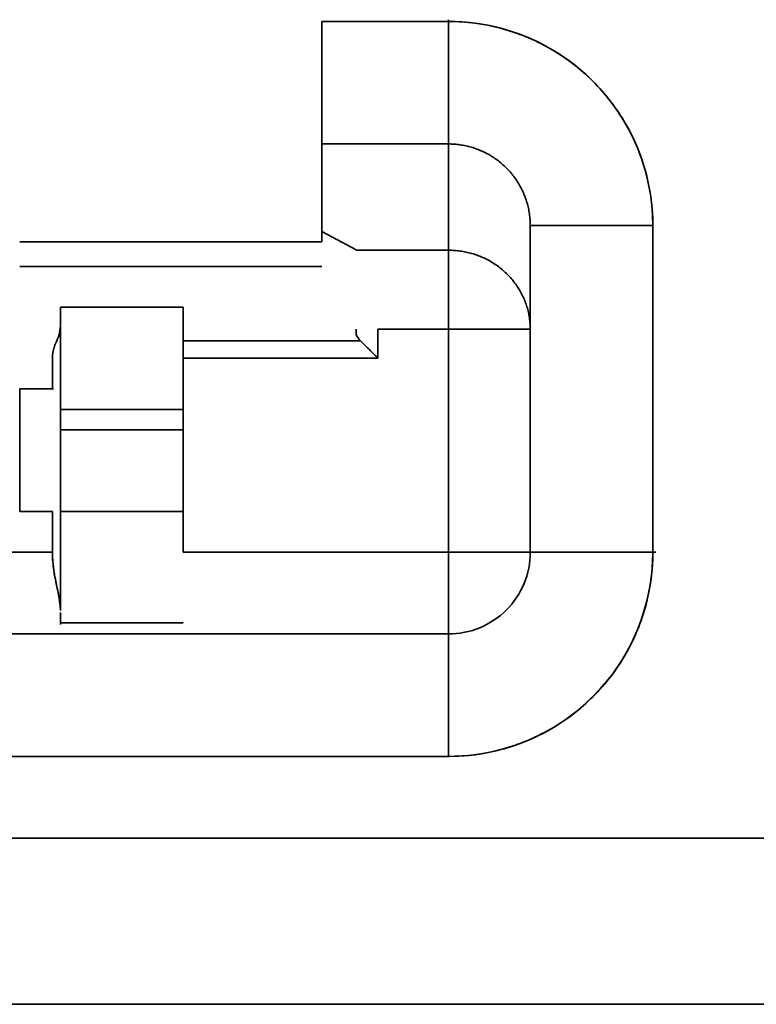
# Model space of a CAD drawing. Header units: inches. Extents: x 2.9 to 36.1, y -1.9 to 23.5.
# Tile 16 of 30: x 16.3505 to 16.386, y 5.019 to 5.0665. Entities that reach past the tile are written whole.
import ezdxf

# ---------------------------------------------------------------- set-up
doc = ezdxf.new("R2010")
doc.units = ezdxf.units.IN
doc.header["$MEASUREMENT"] = 0
doc.layers.add('Visible Edges(ANSI)', color=7, linetype='Continuous', lineweight=35)

msp = doc.modelspace()

# ---------------------------------------------------------------- linework, layer by layer
at = {"layer": 'Visible Edges(ANSI)'}
for p, q in [((16.37120863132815, 5.066420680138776), (16.36510626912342, 5.066420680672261)), ((16.37120863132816, 5.066420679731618), (16.36510626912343, 5.066420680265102)), ((16.37120863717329, 5.060515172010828), (16.36510627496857, 5.060515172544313)), ((16.36510627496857, 5.060515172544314), (16.36510627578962, 5.05629033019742)), ((16.36510627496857, 5.060515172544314), (16.37120863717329, 5.060515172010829)), ((16.37120863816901, 5.05539154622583), (16.37120863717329, 5.060515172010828)), ((16.3751458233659, 5.056578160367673), (16.37514582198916, 5.040830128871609)), ((16.38105114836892, 5.040830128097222), (16.38105114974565, 5.056578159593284)), ((16.38105114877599, 5.040830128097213), (16.38105115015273, 5.056578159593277)), ((16.3651062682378, 5.05629033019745), (16.36510626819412, 5.055790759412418)), ((16.36510627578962, 5.056290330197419), (16.36678342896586, 5.055391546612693)), ((16.35053934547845, 5.055790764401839), (16.36510627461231, 5.055790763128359)), ((16.36678342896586, 5.055391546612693), (16.37120863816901, 5.05539154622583)), ((16.35053934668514, 5.05460966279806), (16.365106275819, 5.054609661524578)), ((16.35250785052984, 5.051853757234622), (16.35250785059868, 5.052641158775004)), ((16.35250785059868, 5.052641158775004), (16.3584133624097, 5.052641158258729)), ((16.3584133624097, 5.052641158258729), (16.35841336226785, 5.05101858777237)), ((16.35250762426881, 5.051853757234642), (16.3525076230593, 5.038018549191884)), ((16.36674838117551, 5.051325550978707), (16.36674838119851, 5.051588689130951)), ((16.36780471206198, 5.051588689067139), (16.36780471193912, 5.050183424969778)), ((16.36780474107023, 5.050183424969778), (16.36780474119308, 5.05158868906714)), ((16.36780474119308, 5.05158868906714), (16.37120863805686, 5.051588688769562)), ((16.37120863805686, 5.051588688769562), (16.37120863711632, 5.040830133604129)), ((16.37120864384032, 5.040830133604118), (16.37120864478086, 5.05158868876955)), ((16.37514539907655, 5.051588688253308), (16.37514539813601, 5.040830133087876)), ((16.35841336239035, 5.05101858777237), (16.36696957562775, 5.051018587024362)), ((16.37514582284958, 5.050672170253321), (16.37514539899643, 5.050672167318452)), ((16.35211410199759, 5.048704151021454), (16.35211410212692, 5.050183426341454)), ((16.35841336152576, 5.040830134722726), (16.35841336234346, 5.050183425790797)), ((16.35841336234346, 5.050183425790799), (16.36780474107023, 5.050183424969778)), ((16.36780474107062, 5.050183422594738), (16.35841336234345, 5.050183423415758)), ((16.35053937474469, 5.042798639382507), (16.35053937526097, 5.048704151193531)), ((16.35250723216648, 5.047719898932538), (16.35841336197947, 5.047719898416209)), ((16.35841336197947, 5.047719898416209), (16.35250785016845, 5.047719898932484)), ((16.35841336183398, 5.046735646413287), (16.35250723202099, 5.046735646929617)), ((16.35250723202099, 5.046735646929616), (16.35841336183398, 5.046735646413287)), ((16.35053934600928, 5.042798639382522), (16.35211559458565, 5.042798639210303)), ((16.35211410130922, 5.040830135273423), (16.35211410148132, 5.042798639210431)), ((16.35250723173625, 5.042798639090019), (16.35841336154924, 5.042798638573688)), ((16.35250784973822, 5.042798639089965), (16.35841336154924, 5.042798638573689)), ((16.33557871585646, 5.040830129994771), (16.35211414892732, 5.040830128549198)), ((16.37120863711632, 5.040830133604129), (16.35841336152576, 5.040830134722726)), ((16.35841336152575, 5.040830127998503), (16.3712086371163, 5.040830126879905)), ((16.35250784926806, 5.037420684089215), (16.35841336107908, 5.03742068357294)), ((16.35841336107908, 5.037420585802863), (16.35250784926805, 5.037420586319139)), ((16.3712086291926, 5.036892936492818), (16.24207477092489, 5.036892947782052)), ((16.37120863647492, 5.036893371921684), (16.24207477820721, 5.036893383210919)), ((16.35782279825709, 5.036893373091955), (16.35782279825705, 5.036892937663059)), ((16.35782279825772, 5.036893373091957), (16.35782279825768, 5.03689293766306)), ((16.24207476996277, 5.030987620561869), (16.37120862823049, 5.030987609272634)), ((16.24207476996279, 5.030987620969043), (16.3712086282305, 5.030987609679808)), ((16.18341336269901, 5.027050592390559), (16.42987005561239, 5.02705057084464)), ((16.18459446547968, 5.019034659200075), (16.42868895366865, 5.019034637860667)), ((16.42868895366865, 5.019034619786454), (16.18459446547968, 5.019034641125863))]:
    msp.add_line(p, q, dxfattribs=at)
for centre, radius, start, end in [((16.37120863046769, 5.056578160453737), 0.0098425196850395, 359.999995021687, 89.99999499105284), ((16.36780459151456, 5.051588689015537), 0.0011808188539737, 179.9999950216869, 179.9999950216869), ((16.35053973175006, 5.04279863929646), 0.0019678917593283, 359.999995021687, 359.999995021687), ((16.35841336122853, 5.040829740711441), 0.0039363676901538, 269.9999949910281, 269.9999949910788), ((16.37120862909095, 5.040830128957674), 0.0098425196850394, 269.9999949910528, 359.999995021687), ((16.37120863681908, 5.04083013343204), 0.003937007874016, 269.9999949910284, 359.999995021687)]:
    msp.add_arc(centre, radius, start, end, dxfattribs=at)
for centre, major_axis, ratio, start_param, end_param in [((16.36510626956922, 5.066420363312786), (-5.162321e-10, -0.0059050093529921), 1e-05, 4.712335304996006, 6.28132042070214), ((16.37120863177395, 5.0664203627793), (-5.162321e-10, -0.0059050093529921), 1e-05, 4.697663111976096, 6.253913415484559), ((16.371208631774, 5.066420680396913), (-5.16276e-10, -0.0059055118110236), 1e-05, 4.71238902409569, 6.286798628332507), ((16.3810508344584, 5.056578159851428), (-0.0059050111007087, 5.162322e-10), 1e-05, 6.28226298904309, 7.85403502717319), ((16.38105115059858, 5.056578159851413), (-0.0059055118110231, 5.16276e-10), 1e-05, 0.0093676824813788, 1.575480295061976), ((16.37120863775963, 5.051588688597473), (3.44184e-10, 0.0039370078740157), 1e-05, 4.712389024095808, 6.030836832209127), ((16.35048881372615, 5.051859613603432), (-0.0020041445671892, 0.0002461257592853), 0.9868972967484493, 2.829790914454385, 3.262456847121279), ((16.37120863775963, 5.051588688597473), (0.003937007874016, -3.441833e-10), 1e-05, 0.0093757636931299, 1.575484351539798), ((16.37120903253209, 5.051588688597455), (0.0039363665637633, -3.441279e-10), 1e-05, 0.0034110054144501, 1.570894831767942), ((16.36785443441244, 5.051879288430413), (-0.001095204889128, -0.0005749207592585), 0.9755866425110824, 6.263462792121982, 6.578146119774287), ((16.35841336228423, 5.050294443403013), (-8.14974e-11, -0.0010186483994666), 1e-05, 1.490835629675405, 2.408538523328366), ((16.35053973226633, 5.048704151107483), (0.0019678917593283, -1.720385e-10), 1e-05, 0.5955977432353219, 1.570977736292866), ((16.37120903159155, 5.040830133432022), (0.0039363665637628, -3.441279e-10), 1e-05, 0.0514571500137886, 1.596707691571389), ((16.37120863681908, 5.040829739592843), (-3.44128e-10, -0.0039363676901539), 1e-05, 6.259338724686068, 7.854080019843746), ((16.37120863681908, 5.040830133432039), (-3.441837e-10, -0.0039370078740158), 1e-05, 6.281924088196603, 7.853351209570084), ((16.37120863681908, 5.040830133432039), (0.0039370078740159, -3.44184e-10), 1e-05, 6.197921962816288, 7.853981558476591), ((16.38105083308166, 5.040830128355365), (-0.0059050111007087, 5.162322e-10), 1e-05, 0.050852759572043, 1.596334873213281), ((16.38105114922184, 5.04083012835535), (-0.0059055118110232, 5.16276e-10), 1e-05, 0.0693692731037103, 1.570796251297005), ((16.3525078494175, 5.040829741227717), (-3.44128e-10, -0.0039363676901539), 1e-05, 0.4825923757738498, 0.7420120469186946), ((16.37120862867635, 5.030987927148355), (5.162321e-10, 0.0059050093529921), 1e-05, 0.000594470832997, 1.570850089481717), ((16.37120862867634, 5.030987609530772), (5.162771e-10, 0.0059055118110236), 1e-05, 0.0117083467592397, 1.576652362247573)]:
    msp.add_ellipse(centre, major_axis=major_axis, ratio=ratio, start_param=start_param, end_param=end_param, dxfattribs=at)
for points, knots in [([(16.38105115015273, 5.056578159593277), (16.38105078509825, 5.05744119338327), (16.38094266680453, 5.058276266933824), (16.38072221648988, 5.059100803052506), (16.38050176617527, 5.059925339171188), (16.38016898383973, 5.060739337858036), (16.37973760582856, 5.061490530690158), (16.37930622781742, 5.06224172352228), (16.37877625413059, 5.062930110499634), (16.37816676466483, 5.0635392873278), (16.37755727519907, 5.064148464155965), (16.3768682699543, 5.064678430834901), (16.37611697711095, 5.065109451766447), (16.37536568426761, 5.065540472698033), (16.37455210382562, 5.065872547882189), (16.37372826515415, 5.066092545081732), (16.37290442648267, 5.066312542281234), (16.37207032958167, 5.066420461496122), (16.37120863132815, 5.066420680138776)], [0, 0, 0, 0, 0.166666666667, 0.166666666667, 0.166666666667, 0.333333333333, 0.333333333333, 0.333333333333, 0.5, 0.5, 0.5, 0.6666666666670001, 0.6666666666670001, 0.6666666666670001, 0.8333333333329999, 0.8333333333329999, 0.8333333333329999, 1, 1, 1, 1]), ([(16.37514539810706, 5.056578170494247), (16.37514540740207, 5.056672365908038), (16.37514203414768, 5.056766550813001), (16.37513528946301, 5.056860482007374), (16.37512854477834, 5.056954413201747), (16.37511842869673, 5.057048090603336), (16.3751049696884, 5.057141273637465), (16.37509151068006, 5.057234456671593), (16.37507470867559, 5.057327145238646), (16.3750546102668, 5.057419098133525), (16.37503451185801, 5.057511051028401), (16.37501111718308, 5.057602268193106), (16.37498448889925, 5.057692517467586), (16.37495786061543, 5.057782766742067), (16.37492799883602, 5.057872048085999), (16.37489498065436, 5.057960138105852), (16.3748619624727, 5.058048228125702), (16.37482578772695, 5.058135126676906), (16.37478655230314, 5.058220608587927), (16.37474731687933, 5.058306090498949), (16.37470502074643, 5.058390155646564), (16.37465977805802, 5.058472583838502), (16.3746145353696, 5.058555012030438), (16.37456634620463, 5.058635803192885), (16.37451534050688, 5.05871474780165), (16.37446433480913, 5.058793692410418), (16.37441051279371, 5.058870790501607), (16.37435401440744, 5.058945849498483), (16.37429751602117, 5.059020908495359), (16.37423834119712, 5.059093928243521), (16.37417664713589, 5.059164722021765), (16.37411495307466, 5.05923551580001), (16.37405073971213, 5.059304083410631), (16.37398418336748, 5.059370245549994), (16.37391762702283, 5.059436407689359), (16.37384872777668, 5.059500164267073), (16.37377767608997, 5.059561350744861), (16.37370662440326, 5.059622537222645), (16.3736334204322, 5.059681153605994), (16.37355826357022, 5.059737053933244), (16.37348310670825, 5.059792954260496), (16.37340599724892, 5.059846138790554), (16.37332713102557, 5.059896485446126), (16.37324826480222, 5.059946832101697), (16.3731676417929, 5.05999434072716), (16.37308547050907, 5.060038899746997), (16.37300329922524, 5.060083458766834), (16.37291957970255, 5.060125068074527), (16.3728345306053, 5.060163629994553), (16.37274948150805, 5.060202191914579), (16.37266310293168, 5.060237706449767), (16.37257561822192, 5.060270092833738), (16.37248813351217, 5.060302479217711), (16.37239954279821, 5.060331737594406), (16.3723100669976, 5.060357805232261), (16.372220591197, 5.060383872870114), (16.37213023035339, 5.060406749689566), (16.372039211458, 5.06042638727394), (16.3719481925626, 5.060446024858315), (16.37185651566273, 5.060462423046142), (16.37176441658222, 5.060475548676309), (16.3716723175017, 5.060488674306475), (16.37157979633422, 5.060498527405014), (16.37148708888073, 5.060505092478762), (16.37139438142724, 5.060511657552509), (16.37130148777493, 5.060514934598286), (16.37120864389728, 5.060514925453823)], [0, 0, 0, 0, 0.04545454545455, 0.04545454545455, 0.04545454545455, 0.09090909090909, 0.09090909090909, 0.09090909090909, 0.136363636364, 0.136363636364, 0.136363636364, 0.181818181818, 0.181818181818, 0.181818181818, 0.227272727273, 0.227272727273, 0.227272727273, 0.272727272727, 0.272727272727, 0.272727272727, 0.318181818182, 0.318181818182, 0.318181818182, 0.363636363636, 0.363636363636, 0.363636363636, 0.409090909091, 0.409090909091, 0.409090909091, 0.4545454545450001, 0.4545454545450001, 0.4545454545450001, 0.5, 0.5, 0.5, 0.545454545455, 0.545454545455, 0.545454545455, 0.5909090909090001, 0.5909090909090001, 0.5909090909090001, 0.636363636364, 0.636363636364, 0.636363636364, 0.6818181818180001, 0.6818181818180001, 0.6818181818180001, 0.727272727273, 0.727272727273, 0.727272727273, 0.772727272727, 0.772727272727, 0.772727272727, 0.8181818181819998, 0.8181818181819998, 0.8181818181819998, 0.863636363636, 0.863636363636, 0.863636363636, 0.9090909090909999, 0.9090909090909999, 0.9090909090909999, 0.954545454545, 0.954545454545, 0.954545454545, 1, 1, 1, 1]), ([(16.37120863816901, 5.05539154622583), (16.37130465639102, 5.055391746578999), (16.37139729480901, 5.055388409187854), (16.37149045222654, 5.055381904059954), (16.37158360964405, 5.055375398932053), (16.37167726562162, 5.055365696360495), (16.3717701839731, 5.055352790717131), (16.37186310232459, 5.055339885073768), (16.37195519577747, 5.055323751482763), (16.37204667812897, 5.055304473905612), (16.37213816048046, 5.055285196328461), (16.37222892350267, 5.055262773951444), (16.37231878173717, 5.055237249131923), (16.37240863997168, 5.055211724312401), (16.37249755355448, 5.055183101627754), (16.3725853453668, 5.055151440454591), (16.37267313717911, 5.055119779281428), (16.37275979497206, 5.055085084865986), (16.37284507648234, 5.055047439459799), (16.37293035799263, 5.055009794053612), (16.37301426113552, 5.054969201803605), (16.37309655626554, 5.054925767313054), (16.37317885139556, 5.054882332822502), (16.37325953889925, 5.054836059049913), (16.37333839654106, 5.054787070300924), (16.37341725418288, 5.054738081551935), (16.37349428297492, 5.054686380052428), (16.37356928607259, 5.05463209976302), (16.37364428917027, 5.054577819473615), (16.37371726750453, 5.054520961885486), (16.37378804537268, 5.054461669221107), (16.37385882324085, 5.054402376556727), (16.37392740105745, 5.054340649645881), (16.37399360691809, 5.054276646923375), (16.37405981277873, 5.054212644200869), (16.37412364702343, 5.054146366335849), (16.37418495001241, 5.05407798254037), (16.3742462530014, 5.054009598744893), (16.37430502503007, 5.053939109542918), (16.3743611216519, 5.053866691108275), (16.37441721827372, 5.053794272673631), (16.37447063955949, 5.053719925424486), (16.37452125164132, 5.053643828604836), (16.37457186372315, 5.053567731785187), (16.37461966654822, 5.053489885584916), (16.37466453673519, 5.053410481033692), (16.37470940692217, 5.053331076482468), (16.37475134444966, 5.053250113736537), (16.37479024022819, 5.053167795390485), (16.37482913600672, 5.053085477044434), (16.37486499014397, 5.053001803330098), (16.37489771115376, 5.052916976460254), (16.37493043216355, 5.052832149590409), (16.37496002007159, 5.052746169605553), (16.37498639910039, 5.052659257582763), (16.37501277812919, 5.052572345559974), (16.37503594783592, 5.05248450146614), (16.37505584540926, 5.052395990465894), (16.37507574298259, 5.052307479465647), (16.37509236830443, 5.052218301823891), (16.37510567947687, 5.052128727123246), (16.3751189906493, 5.052039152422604), (16.37512898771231, 5.05194918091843), (16.37513565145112, 5.051859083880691), (16.37514231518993, 5.05176898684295), (16.3751456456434, 5.051678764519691), (16.37514564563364, 5.051588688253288)], [0, 0, 0, 0, 0.04545454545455, 0.04545454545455, 0.04545454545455, 0.09090909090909, 0.09090909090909, 0.09090909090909, 0.136363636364, 0.136363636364, 0.136363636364, 0.181818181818, 0.181818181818, 0.181818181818, 0.227272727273, 0.227272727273, 0.227272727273, 0.272727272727, 0.272727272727, 0.272727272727, 0.318181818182, 0.318181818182, 0.318181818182, 0.363636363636, 0.363636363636, 0.363636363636, 0.409090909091, 0.409090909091, 0.409090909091, 0.4545454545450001, 0.4545454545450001, 0.4545454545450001, 0.5, 0.5, 0.5, 0.545454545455, 0.545454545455, 0.545454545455, 0.5909090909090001, 0.5909090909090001, 0.5909090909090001, 0.636363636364, 0.636363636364, 0.636363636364, 0.6818181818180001, 0.6818181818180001, 0.6818181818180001, 0.727272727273, 0.727272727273, 0.727272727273, 0.772727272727, 0.772727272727, 0.772727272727, 0.8181818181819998, 0.8181818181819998, 0.8181818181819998, 0.863636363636, 0.863636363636, 0.863636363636, 0.9090909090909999, 0.9090909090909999, 0.9090909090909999, 0.954545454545, 0.954545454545, 0.954545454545, 1, 1, 1, 1]), ([(16.35211410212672, 5.050183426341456), (16.35211403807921, 5.050196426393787), (16.35211414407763, 5.050209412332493), (16.35211442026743, 5.05022239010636), (16.35211469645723, 5.050235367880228), (16.35211514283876, 5.050248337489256), (16.35211575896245, 5.050261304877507), (16.35211637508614, 5.050274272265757), (16.35211716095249, 5.050287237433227), (16.35211811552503, 5.050300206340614), (16.35211907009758, 5.050313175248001), (16.35212019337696, 5.050326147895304), (16.35212148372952, 5.050339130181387), (16.35212277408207, 5.050352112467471), (16.35212423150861, 5.050365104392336), (16.35212585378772, 5.050378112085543), (16.35212747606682, 5.05039111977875), (16.3521292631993, 5.050404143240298), (16.35213121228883, 5.050417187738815), (16.35213316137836, 5.050430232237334), (16.35213527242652, 5.050443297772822), (16.35213754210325, 5.050456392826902), (16.35213981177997, 5.050469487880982), (16.35214224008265, 5.050482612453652), (16.35214482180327, 5.050495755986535), (16.3521474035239, 5.050508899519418), (16.35215013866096, 5.050522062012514), (16.35215302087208, 5.050535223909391), (16.35215590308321, 5.050548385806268), (16.35215893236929, 5.050561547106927), (16.35216210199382, 5.050574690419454), (16.35216527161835, 5.05058783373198), (16.35216858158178, 5.050600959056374), (16.35217202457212, 5.050614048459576), (16.35217546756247, 5.050627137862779), (16.35217904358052, 5.050640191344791), (16.35218274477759, 5.050653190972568), (16.35218644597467, 5.050666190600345), (16.35219027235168, 5.050679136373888), (16.35219421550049, 5.050692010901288), (16.3521981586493, 5.050704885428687), (16.3522022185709, 5.050717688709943), (16.35220638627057, 5.050730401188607), (16.35221055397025, 5.05074311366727), (16.35221482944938, 5.050755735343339), (16.3522192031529, 5.050768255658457), (16.35222357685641, 5.050780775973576), (16.35222804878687, 5.050793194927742), (16.35223260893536, 5.050805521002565), (16.35223716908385, 5.050817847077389), (16.35224181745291, 5.050830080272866), (16.35224654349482, 5.050842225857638), (16.35225126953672, 5.05085437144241), (16.35225607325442, 5.050866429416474), (16.35226094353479, 5.050878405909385), (16.35226581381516, 5.050890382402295), (16.35227075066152, 5.050902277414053), (16.35227574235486, 5.050914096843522), (16.3522807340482, 5.050925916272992), (16.35228578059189, 5.050937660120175), (16.35229086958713, 5.050949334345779), (16.35229595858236, 5.050961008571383), (16.35230109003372, 5.050972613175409), (16.35230625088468, 5.0509841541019), (16.35231141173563, 5.05099569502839), (16.35231660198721, 5.051007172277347), (16.35232180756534, 5.051018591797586)], [0, 0, 0, 0, 0.04545454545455, 0.04545454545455, 0.04545454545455, 0.09090909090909, 0.09090909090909, 0.09090909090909, 0.136363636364, 0.136363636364, 0.136363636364, 0.181818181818, 0.181818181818, 0.181818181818, 0.227272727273, 0.227272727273, 0.227272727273, 0.272727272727, 0.272727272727, 0.272727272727, 0.318181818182, 0.318181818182, 0.318181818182, 0.363636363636, 0.363636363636, 0.363636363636, 0.409090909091, 0.409090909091, 0.409090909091, 0.4545454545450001, 0.4545454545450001, 0.4545454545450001, 0.5, 0.5, 0.5, 0.545454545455, 0.545454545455, 0.545454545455, 0.5909090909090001, 0.5909090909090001, 0.5909090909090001, 0.636363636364, 0.636363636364, 0.636363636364, 0.6818181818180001, 0.6818181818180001, 0.6818181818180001, 0.727272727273, 0.727272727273, 0.727272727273, 0.772727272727, 0.772727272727, 0.772727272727, 0.8181818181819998, 0.8181818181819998, 0.8181818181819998, 0.863636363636, 0.863636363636, 0.863636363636, 0.9090909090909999, 0.9090909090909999, 0.9090909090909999, 0.954545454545, 0.954545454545, 0.954545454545, 1, 1, 1, 1]), ([(16.36696957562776, 5.051018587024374), (16.36697944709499, 5.051008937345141), (16.36698944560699, 5.050999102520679), (16.36699957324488, 5.050989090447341), (16.36700970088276, 5.050979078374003), (16.36701995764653, 5.050968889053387), (16.36703034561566, 5.050958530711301), (16.3670407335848, 5.050948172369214), (16.36705125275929, 5.05093764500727), (16.36706190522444, 5.050926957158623), (16.36707255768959, 5.050916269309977), (16.3670833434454, 5.050905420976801), (16.36709426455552, 5.050894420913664), (16.36710518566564, 5.050883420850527), (16.36711624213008, 5.050872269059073), (16.36712743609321, 5.050860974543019), (16.36713863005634, 5.050849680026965), (16.36714996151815, 5.050838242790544), (16.36716143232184, 5.050826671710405), (16.36717290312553, 5.050815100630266), (16.36718451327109, 5.050803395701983), (16.36719626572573, 5.050791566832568), (16.36720801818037, 5.050779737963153), (16.36721991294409, 5.050767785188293), (16.36723194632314, 5.050755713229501), (16.3672439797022, 5.050743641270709), (16.36725615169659, 5.050731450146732), (16.36726845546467, 5.050719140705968), (16.36728075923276, 5.050706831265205), (16.36729319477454, 5.050694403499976), (16.36730575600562, 5.050681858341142), (16.36731831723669, 5.050669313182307), (16.36733100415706, 5.05065665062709), (16.36734381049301, 5.05064387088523), (16.36735661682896, 5.050631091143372), (16.36736954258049, 5.050618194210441), (16.36738258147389, 5.050605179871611), (16.36739562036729, 5.050592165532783), (16.36740877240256, 5.05057903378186), (16.3674220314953, 5.05056578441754), (16.36743529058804, 5.050552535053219), (16.36744865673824, 5.050539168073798), (16.36746212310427, 5.050525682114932), (16.3674755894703, 5.050512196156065), (16.36748915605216, 5.050498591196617), (16.3675028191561, 5.050484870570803), (16.36751648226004, 5.05047114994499), (16.36753024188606, 5.050457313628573), (16.36754410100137, 5.050443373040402), (16.36755796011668, 5.05042943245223), (16.36757191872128, 5.050415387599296), (16.36758597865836, 5.050401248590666), (16.36760003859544, 5.050387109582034), (16.367614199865, 5.050372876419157), (16.36762846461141, 5.050358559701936), (16.36764272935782, 5.050344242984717), (16.36765709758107, 5.050329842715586), (16.36767157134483, 5.050315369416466), (16.3676860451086, 5.050300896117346), (16.36770062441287, 5.050286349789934), (16.36771531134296, 5.050271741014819), (16.36772999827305, 5.050257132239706), (16.36774479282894, 5.050242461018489), (16.36775969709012, 5.050227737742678), (16.36777460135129, 5.050213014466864), (16.36778961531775, 5.050198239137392), (16.36780474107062, 5.050183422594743)], [1.4021e-12, 1.4021e-12, 1.4021e-12, 1.4021e-12, 0.04545454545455, 0.04545454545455, 0.04545454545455, 0.09090909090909, 0.09090909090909, 0.09090909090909, 0.136363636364, 0.136363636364, 0.136363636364, 0.181818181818, 0.181818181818, 0.181818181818, 0.227272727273, 0.227272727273, 0.227272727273, 0.272727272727, 0.272727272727, 0.272727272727, 0.318181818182, 0.318181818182, 0.318181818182, 0.363636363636, 0.363636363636, 0.363636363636, 0.409090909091, 0.409090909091, 0.409090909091, 0.4545454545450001, 0.4545454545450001, 0.4545454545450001, 0.5, 0.5, 0.5, 0.545454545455, 0.545454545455, 0.545454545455, 0.5909090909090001, 0.5909090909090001, 0.5909090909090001, 0.636363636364, 0.636363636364, 0.636363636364, 0.6818181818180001, 0.6818181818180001, 0.6818181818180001, 0.727272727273, 0.727272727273, 0.727272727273, 0.772727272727, 0.772727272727, 0.772727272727, 0.8181818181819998, 0.8181818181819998, 0.8181818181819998, 0.863636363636, 0.863636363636, 0.863636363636, 0.9090909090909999, 0.9090909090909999, 0.9090909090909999, 0.954545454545, 0.954545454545, 0.954545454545, 1, 1, 1, 1]), ([(16.36780471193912, 5.05018342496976), (16.36778992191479, 5.050198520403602), (16.36777516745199, 5.050213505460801), (16.36776046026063, 5.050228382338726), (16.36774575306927, 5.05024325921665), (16.36773109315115, 5.0502580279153), (16.36771649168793, 5.050272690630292), (16.3677018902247, 5.050287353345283), (16.36768734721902, 5.050301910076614), (16.36767287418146, 5.050316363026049), (16.36765840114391, 5.050330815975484), (16.36764399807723, 5.050345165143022), (16.36762967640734, 5.050359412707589), (16.36761535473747, 5.050373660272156), (16.36760111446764, 5.050387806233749), (16.36758696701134, 5.050401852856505), (16.36757281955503, 5.05041589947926), (16.36755876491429, 5.050429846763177), (16.36754481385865, 5.050443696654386), (16.36753086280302, 5.050457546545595), (16.36751701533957, 5.050471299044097), (16.36750328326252, 5.050484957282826), (16.36748955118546, 5.050498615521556), (16.3674759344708, 5.050512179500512), (16.36746243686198, 5.050525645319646), (16.36744893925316, 5.050539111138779), (16.36743556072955, 5.05055247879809), (16.3674223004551, 5.050565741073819), (16.36740904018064, 5.050579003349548), (16.36739589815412, 5.050592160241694), (16.3673828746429, 5.050605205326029), (16.36736985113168, 5.050618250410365), (16.36735694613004, 5.050631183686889), (16.36734415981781, 5.050643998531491), (16.36733137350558, 5.050656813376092), (16.36731870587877, 5.050669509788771), (16.36730615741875, 5.050682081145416), (16.36729360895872, 5.05069465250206), (16.36728117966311, 5.05070709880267), (16.36726887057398, 5.050719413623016), (16.36725656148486, 5.050731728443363), (16.36724437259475, 5.050743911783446), (16.36723230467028, 5.050755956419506), (16.36722023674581, 5.050768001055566), (16.36720828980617, 5.050779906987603), (16.36719646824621, 5.050791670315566), (16.36718464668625, 5.05080343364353), (16.36717295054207, 5.05081505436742), (16.36716138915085, 5.050826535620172), (16.36714982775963, 5.050838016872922), (16.36713840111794, 5.050849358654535), (16.36712711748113, 5.05086056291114), (16.36711583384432, 5.050871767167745), (16.36710469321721, 5.050882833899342), (16.36709370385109, 5.050893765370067), (16.36708271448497, 5.05090469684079), (16.36707187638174, 5.050915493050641), (16.36706119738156, 5.050926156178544), (16.36705051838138, 5.050936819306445), (16.36703999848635, 5.050947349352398), (16.36702964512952, 5.050957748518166), (16.36701929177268, 5.050968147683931), (16.36700910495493, 5.050978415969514), (16.36699909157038, 5.050988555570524), (16.36698907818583, 5.050998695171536), (16.36697923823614, 5.051008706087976), (16.36696957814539, 5.051018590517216)], [0, 0, 0, 0, 0.04545454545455, 0.04545454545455, 0.04545454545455, 0.09090909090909, 0.09090909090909, 0.09090909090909, 0.136363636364, 0.136363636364, 0.136363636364, 0.181818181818, 0.181818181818, 0.181818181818, 0.227272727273, 0.227272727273, 0.227272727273, 0.272727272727, 0.272727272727, 0.272727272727, 0.318181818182, 0.318181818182, 0.318181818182, 0.363636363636, 0.363636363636, 0.363636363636, 0.409090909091, 0.409090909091, 0.409090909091, 0.4545454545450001, 0.4545454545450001, 0.4545454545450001, 0.5, 0.5, 0.5, 0.545454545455, 0.545454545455, 0.545454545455, 0.5909090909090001, 0.5909090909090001, 0.5909090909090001, 0.636363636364, 0.636363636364, 0.636363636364, 0.6818181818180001, 0.6818181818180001, 0.6818181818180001, 0.727272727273, 0.727272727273, 0.727272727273, 0.772727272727, 0.772727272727, 0.772727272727, 0.8181818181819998, 0.8181818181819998, 0.8181818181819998, 0.863636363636, 0.863636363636, 0.863636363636, 0.9090909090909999, 0.9090909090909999, 0.9090909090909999, 0.954545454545, 0.954545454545, 0.954545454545, 1, 1, 1, 1]), ([(16.35250762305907, 5.038018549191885), (16.35250762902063, 5.038050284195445), (16.35250681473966, 5.038082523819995), (16.35250526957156, 5.038115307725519), (16.35250372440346, 5.038148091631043), (16.35250144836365, 5.038181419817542), (16.35249852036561, 5.038215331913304), (16.35249559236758, 5.038249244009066), (16.35249201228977, 5.03828374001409), (16.35248785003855, 5.038318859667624), (16.35248368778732, 5.038353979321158), (16.35247894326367, 5.0383897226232), (16.35247367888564, 5.038426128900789), (16.35246841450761, 5.038462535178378), (16.35246263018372, 5.038499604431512), (16.35245638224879, 5.038537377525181), (16.35245013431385, 5.038575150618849), (16.35244342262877, 5.038613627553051), (16.35243630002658, 5.038652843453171), (16.35242917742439, 5.038692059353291), (16.35242164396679, 5.03873201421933), (16.35241374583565, 5.038772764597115), (16.35240584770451, 5.038813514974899), (16.35239758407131, 5.038855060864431), (16.35238902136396, 5.038897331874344), (16.35238045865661, 5.038939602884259), (16.35237159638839, 5.038982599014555), (16.35236252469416, 5.03902618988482), (16.35235345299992, 5.039069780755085), (16.35234417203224, 5.039113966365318), (16.35233477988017, 5.039158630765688), (16.35232538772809, 5.039203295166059), (16.35231588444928, 5.039248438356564), (16.3523063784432, 5.039293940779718), (16.35229687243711, 5.039339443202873), (16.35228736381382, 5.039385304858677), (16.35227796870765, 5.039431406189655), (16.35226857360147, 5.039477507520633), (16.35225929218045, 5.039523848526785), (16.35225024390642, 5.039570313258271), (16.3522411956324, 5.039616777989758), (16.35223238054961, 5.039663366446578), (16.35222392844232, 5.03970994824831), (16.35221547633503, 5.039756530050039), (16.35220738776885, 5.039803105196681), (16.35219975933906, 5.039849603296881), (16.35219213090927, 5.03989610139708), (16.35218496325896, 5.039942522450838), (16.35217828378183, 5.039988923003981), (16.35217160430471, 5.040035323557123), (16.3521654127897, 5.04008170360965), (16.35215973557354, 5.04012809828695), (16.35215405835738, 5.04017449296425), (16.35214889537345, 5.040220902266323), (16.35214426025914, 5.040267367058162), (16.35213962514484, 5.04031383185), (16.35213551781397, 5.040360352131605), (16.35213194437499, 5.040406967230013), (16.352128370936, 5.040453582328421), (16.35212533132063, 5.040500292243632), (16.35212282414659, 5.040547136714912), (16.35212031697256, 5.040593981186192), (16.35211834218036, 5.04064096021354), (16.35211689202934, 5.040688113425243), (16.35211544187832, 5.040735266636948), (16.35211451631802, 5.040782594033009), (16.35211410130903, 5.040830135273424)], [0, 0, 0, 0, 0.04545454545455, 0.04545454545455, 0.04545454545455, 0.09090909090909, 0.09090909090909, 0.09090909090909, 0.136363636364, 0.136363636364, 0.136363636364, 0.181818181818, 0.181818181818, 0.181818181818, 0.227272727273, 0.227272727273, 0.227272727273, 0.272727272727, 0.272727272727, 0.272727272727, 0.318181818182, 0.318181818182, 0.318181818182, 0.363636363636, 0.363636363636, 0.363636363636, 0.409090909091, 0.409090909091, 0.409090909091, 0.4545454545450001, 0.4545454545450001, 0.4545454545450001, 0.5, 0.5, 0.5, 0.545454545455, 0.545454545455, 0.545454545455, 0.5909090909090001, 0.5909090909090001, 0.5909090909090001, 0.636363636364, 0.636363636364, 0.636363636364, 0.6818181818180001, 0.6818181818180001, 0.6818181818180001, 0.727272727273, 0.727272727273, 0.727272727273, 0.772727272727, 0.772727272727, 0.772727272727, 0.8181818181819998, 0.8181818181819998, 0.8181818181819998, 0.863636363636, 0.863636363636, 0.863636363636, 0.9090909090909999, 0.9090909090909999, 0.9090909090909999, 0.954545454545, 0.954545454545, 0.954545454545, 1, 1, 1, 1]), ([(16.35211414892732, 5.0408301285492), (16.35211572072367, 5.040785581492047), (16.35211750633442, 5.04074088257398), (16.35211955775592, 5.040696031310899), (16.35212160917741, 5.040651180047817), (16.35212392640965, 5.040606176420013), (16.35212656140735, 5.040561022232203), (16.35212919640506, 5.040515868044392), (16.35213214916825, 5.040470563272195), (16.35213547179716, 5.040425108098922), (16.35213879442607, 5.040379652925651), (16.35214248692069, 5.040334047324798), (16.35214660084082, 5.040288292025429), (16.35215071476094, 5.040242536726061), (16.35215525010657, 5.040196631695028), (16.35216026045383, 5.040150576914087), (16.35216527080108, 5.040104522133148), (16.35217075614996, 5.040058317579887), (16.35217676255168, 5.040011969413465), (16.3521827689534, 5.039965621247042), (16.35218929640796, 5.039919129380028), (16.35219641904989, 5.039872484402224), (16.35220354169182, 5.039825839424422), (16.35221125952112, 5.039779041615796), (16.35221948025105, 5.03973217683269), (16.35222770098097, 5.039685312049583), (16.35223642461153, 5.039638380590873), (16.35224548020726, 5.039591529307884), (16.35225453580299, 5.039544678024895), (16.35226392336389, 5.039497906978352), (16.35227349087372, 5.039451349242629), (16.35228305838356, 5.039404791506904), (16.35229280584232, 5.039358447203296), (16.35230257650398, 5.039312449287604), (16.35231234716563, 5.039266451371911), (16.35232214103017, 5.039220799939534), (16.35233180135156, 5.039175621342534), (16.35234146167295, 5.039130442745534), (16.35235098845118, 5.039085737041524), (16.35236022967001, 5.03904161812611), (16.35236947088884, 5.038997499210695), (16.35237842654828, 5.03895396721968), (16.35238692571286, 5.038911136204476), (16.35239542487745, 5.038868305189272), (16.35240346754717, 5.038826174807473), (16.35241096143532, 5.038784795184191), (16.35241845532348, 5.03874341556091), (16.35242540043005, 5.038702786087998), (16.35243187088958, 5.038662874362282), (16.3524383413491, 5.038622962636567), (16.35244433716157, 5.038583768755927), (16.3524499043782, 5.038545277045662), (16.35245547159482, 5.038506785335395), (16.3524606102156, 5.038468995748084), (16.35246537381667, 5.038431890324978), (16.35247013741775, 5.038394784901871), (16.35247452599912, 5.038358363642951), (16.35247859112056, 5.038322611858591), (16.352482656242, 5.038286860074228), (16.35248639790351, 5.038251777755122), (16.35248986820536, 5.038217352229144), (16.3524933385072, 5.038182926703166), (16.35249653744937, 5.038149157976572), (16.3524995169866, 5.038116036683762), (16.35250249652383, 5.038082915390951), (16.35250525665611, 5.038050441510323), (16.35250784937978, 5.038018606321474)], [0, 0, 0, 0, 0.04545454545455, 0.04545454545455, 0.04545454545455, 0.09090909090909, 0.09090909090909, 0.09090909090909, 0.136363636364, 0.136363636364, 0.136363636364, 0.181818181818, 0.181818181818, 0.181818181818, 0.227272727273, 0.227272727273, 0.227272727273, 0.272727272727, 0.272727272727, 0.272727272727, 0.318181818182, 0.318181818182, 0.318181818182, 0.363636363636, 0.363636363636, 0.363636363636, 0.409090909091, 0.409090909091, 0.409090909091, 0.4545454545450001, 0.4545454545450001, 0.4545454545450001, 0.5, 0.5, 0.5, 0.545454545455, 0.545454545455, 0.545454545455, 0.5909090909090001, 0.5909090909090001, 0.5909090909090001, 0.636363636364, 0.636363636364, 0.636363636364, 0.6818181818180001, 0.6818181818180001, 0.6818181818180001, 0.727272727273, 0.727272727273, 0.727272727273, 0.772727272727, 0.772727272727, 0.772727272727, 0.8181818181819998, 0.8181818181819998, 0.8181818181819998, 0.863636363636, 0.863636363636, 0.863636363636, 0.9090909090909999, 0.9090909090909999, 0.9090909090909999, 0.954545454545, 0.954545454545, 0.954545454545, 1, 1, 1, 1]), ([(16.37120862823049, 5.030987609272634), (16.37207166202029, 5.030987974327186), (16.37290673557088, 5.031096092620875), (16.3737312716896, 5.031316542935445), (16.37455580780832, 5.031536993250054), (16.37536980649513, 5.031869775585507), (16.37612099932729, 5.032301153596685), (16.37687219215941, 5.032732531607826), (16.37756057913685, 5.033262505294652), (16.37816975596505, 5.033871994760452), (16.3787789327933, 5.034481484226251), (16.37930889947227, 5.035170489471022), (16.37973992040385, 5.035921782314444), (16.38017094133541, 5.036673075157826), (16.38050301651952, 5.037486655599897), (16.38072301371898, 5.038310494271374), (16.38094301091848, 5.039134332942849), (16.38105093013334, 5.039968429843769), (16.38105114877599, 5.040830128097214)], [0, 0, 0, 0, 0.166666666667, 0.166666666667, 0.166666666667, 0.333333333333, 0.333333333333, 0.333333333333, 0.5, 0.5, 0.5, 0.6666666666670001, 0.6666666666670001, 0.6666666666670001, 0.8333333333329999, 0.8333333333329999, 0.8333333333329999, 1, 1, 1, 1])]:
    msp.add_open_spline(points, degree=3, knots=knots, dxfattribs=at)

doc.saveas('drawing.dxf')
